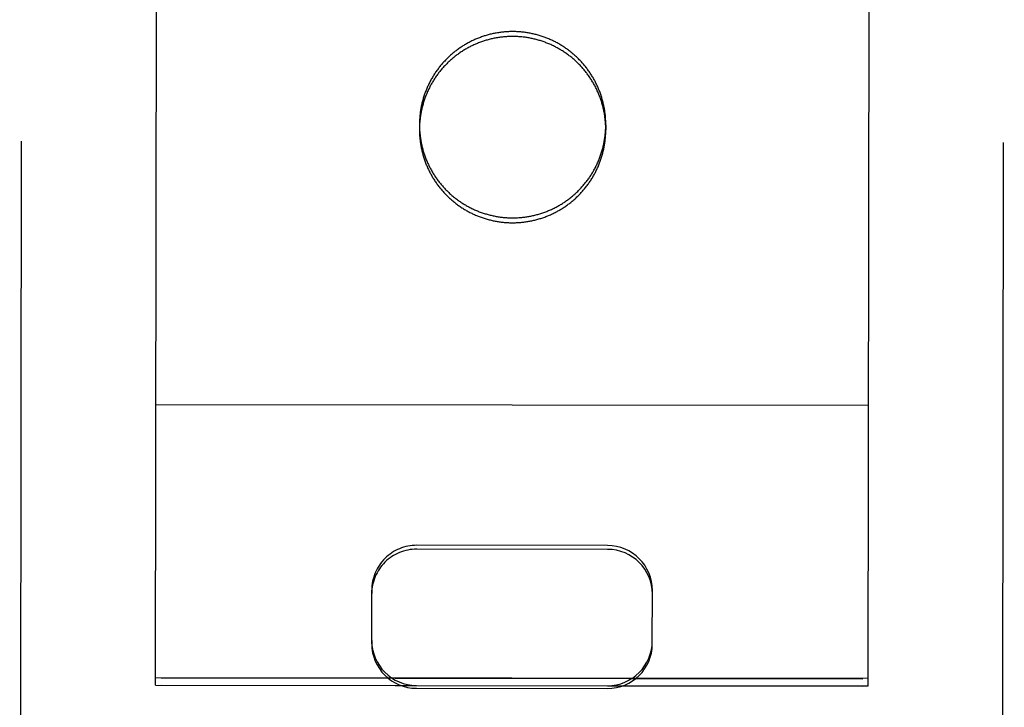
# Model space of a CAD drawing. Header units: inches. Extents: x 0 to 255, y -1 to 165.
# Tile 11 of 76: x 78.686 to 79.564, y 45.311 to 45.923. Entities that reach past the tile are written whole.
import ezdxf

# ---------------------------------------------------------------- set-up
doc = ezdxf.new("R2010")
doc.units = ezdxf.units.IN
doc.header["$LTSCALE"] = 14.034771
doc.header["$MEASUREMENT"] = 0
doc.linetypes.add('HIDDEN', pattern=[0.2, 0.1, -0.1])
doc.layers.add('02___PRT_ALL_AXES', color=7, linetype='CONTINUOUS')
doc.layers.add('DEFAULT_2', color=8, linetype='HIDDEN')

msp = doc.modelspace()

# ---------------------------------------------------------------- linework, layer by layer
at = {"layer": '02___PRT_ALL_AXES', "color": 8, "linetype": 'HIDDEN'}
for p, q in [((78.85766, 83.83017), (78.81242, 45.3302)), ((79.48266, 83.82944), (79.43742, 45.32947)), ((79.04251, 45.82977), (79.0425, 45.8254)), ((79.20851, 45.82957), (79.2085, 45.82521)), ((78.81243, 45.33674), (79.43743, 45.33601)), ((78.81242, 45.3302), (79.43742, 45.32947))]:
    msp.add_line(p, q, dxfattribs=at)
for points in [[(79.20851, 45.82957), (79.2085, 45.83049), (79.20849, 45.83141), (79.20847, 45.83232), (79.20843, 45.83324), (79.20839, 45.83416), (79.20833, 45.83508), (79.20827, 45.83599), (79.20819, 45.83691), (79.20811, 45.83782), (79.20801, 45.83873), (79.20791, 45.83965), (79.20779, 45.84056), (79.20767, 45.84147), (79.20753, 45.84237), (79.20738, 45.84328), (79.20723, 45.84418), (79.20706, 45.84509), (79.20689, 45.84599), (79.2067, 45.84689), (79.20651, 45.84778), (79.2063, 45.84868), (79.20609, 45.84957), (79.20586, 45.85046), (79.20563, 45.85135), (79.20538, 45.85223), (79.20513, 45.85312), (79.20486, 45.85399), (79.20459, 45.85487), (79.20431, 45.85574), (79.20401, 45.85661), (79.20371, 45.85748), (79.2034, 45.85834), (79.20307, 45.8592), (79.20274, 45.86006), (79.2024, 45.86091), (79.20205, 45.86176), (79.20169, 45.86261), (79.20132, 45.86345), (79.20094, 45.86428), (79.20056, 45.86511), (79.20016, 45.86594), (79.19975, 45.86677), (79.19934, 45.86758), (79.19892, 45.8684), (79.19848, 45.86921), (79.19804, 45.87001), (79.19759, 45.87081), (79.19713, 45.87161), (79.19666, 45.8724), (79.19618, 45.87318), (79.1957, 45.87396), (79.1952, 45.87473), (79.1947, 45.8755), (79.19419, 45.87626), (79.19367, 45.87702), (79.19314, 45.87777), (79.19261, 45.87852), (79.19206, 45.87926), (79.19151, 45.87999), (79.19095, 45.88072), (79.19038, 45.88144), (79.1898, 45.88215), (79.18922, 45.88286), (79.18863, 45.88356), (79.18803, 45.88426), (79.18742, 45.88494), (79.1868, 45.88562), (79.18618, 45.8863), (79.18555, 45.88697), (79.18491, 45.88763), (79.18427, 45.88828), (79.18362, 45.88893), (79.18296, 45.88957), (79.18229, 45.8902), (79.18162, 45.89082), (79.18094, 45.89144), (79.18025, 45.89205), (79.17956, 45.89265), (79.17886, 45.89324), (79.17815, 45.89383), (79.17744, 45.89441), (79.17672, 45.89498), (79.17599, 45.89554), (79.17526, 45.8961), (79.17452, 45.89664), (79.17378, 45.89718), (79.17303, 45.89771), (79.17227, 45.89823), (79.17151, 45.89874), (79.17074, 45.89925), (79.16997, 45.89974), (79.16919, 45.90023), (79.16841, 45.90071), (79.16762, 45.90118), (79.16683, 45.90164), (79.16603, 45.90209), (79.16523, 45.90254), (79.16442, 45.90297), (79.1636, 45.9034), (79.16279, 45.90382), (79.16196, 45.90422), (79.16114, 45.90462), (79.1603, 45.90501), (79.15947, 45.90539), (79.15863, 45.90576), (79.15778, 45.90612), (79.15694, 45.90648), (79.15609, 45.90682), (79.15523, 45.90715), (79.15437, 45.90748), (79.15351, 45.90779), (79.15264, 45.9081), (79.15177, 45.90839), (79.1509, 45.90868), (79.15002, 45.90895), (79.14915, 45.90922), (79.14826, 45.90948), (79.14738, 45.90972), (79.14649, 45.90996), (79.1456, 45.91019), (79.14471, 45.9104), (79.14382, 45.91061), (79.14292, 45.91081), (79.14202, 45.911), (79.14112, 45.91117), (79.14022, 45.91134), (79.13931, 45.9115), (79.13841, 45.91165), (79.1375, 45.91179), (79.13659, 45.91191), (79.13568, 45.91203), (79.13477, 45.91214), (79.13386, 45.91224), (79.13294, 45.91232), (79.13203, 45.9124), (79.13111, 45.91247), (79.13019, 45.91252), (79.12928, 45.91257), (79.12836, 45.91261), (79.12744, 45.91263), (79.12652, 45.91265), (79.12561, 45.91266), (79.12469, 45.91265), (79.12377, 45.91264), (79.12285, 45.91261), (79.12193, 45.91258), (79.12102, 45.91253), (79.1201, 45.91248), (79.11919, 45.91242), (79.11827, 45.91234), (79.11736, 45.91226), (79.11644, 45.91216), (79.11553, 45.91205), (79.11462, 45.91194), (79.11371, 45.91181), (79.1128, 45.91168), (79.1119, 45.91153), (79.11099, 45.91138), (79.11009, 45.91121), (79.10919, 45.91104), (79.10829, 45.91085), (79.10739, 45.91065), (79.1065, 45.91045), (79.1056, 45.91023), (79.10471, 45.91001), (79.10383, 45.90977), (79.10294, 45.90953), (79.10206, 45.90928), (79.10118, 45.90901), (79.1003, 45.90874), (79.09943, 45.90845), (79.09856, 45.90816), (79.09769, 45.90786), (79.09683, 45.90754), (79.09597, 45.90722), (79.09511, 45.90689), (79.09426, 45.90655), (79.09341, 45.9062), (79.09257, 45.90584), (79.09173, 45.90547), (79.09089, 45.90509), (79.09006, 45.90471), (79.08923, 45.90431), (79.08841, 45.9039), (79.08759, 45.90349), (79.08677, 45.90306), (79.08596, 45.90263), (79.08516, 45.90219), (79.08436, 45.90174), (79.08356, 45.90128), (79.08277, 45.90081), (79.08199, 45.90033), (79.08121, 45.89985), (79.08044, 45.89935), (79.07967, 45.89885), (79.07891, 45.89834), (79.07815, 45.89782), (79.0774, 45.89729), (79.07665, 45.89676)], [(79.07665, 45.89676), (79.07591, 45.89621), (79.07518, 45.89566), (79.07445, 45.8951), (79.07373, 45.89453), (79.07302, 45.89395), (79.07231, 45.89337), (79.07161, 45.89278), (79.07091, 45.89218), (79.07023, 45.89157), (79.06954, 45.89095), (79.06887, 45.89033), (79.0682, 45.8897), (79.06754, 45.88906), (79.06689, 45.88842), (79.06624, 45.88777), (79.0656, 45.88711), (79.06497, 45.88644), (79.06435, 45.88577), (79.06373, 45.88509), (79.06312, 45.8844), (79.06252, 45.88371), (79.06192, 45.88301), (79.06134, 45.8823), (79.06076, 45.88159), (79.06019, 45.88087), (79.05963, 45.88014), (79.05907, 45.87941), (79.05853, 45.87867), (79.05799, 45.87793), (79.05746, 45.87718), (79.05694, 45.87643), (79.05642, 45.87566), (79.05592, 45.8749), (79.05542, 45.87412), (79.05493, 45.87335), (79.05446, 45.87256), (79.05399, 45.87178), (79.05352, 45.87098), (79.05307, 45.87018), (79.05263, 45.86938), (79.05219, 45.86857), (79.05177, 45.86776), (79.05135, 45.86694), (79.05094, 45.86612), (79.05054, 45.86529), (79.05015, 45.86446), (79.04977, 45.86362), (79.0494, 45.86278), (79.04904, 45.86194), (79.04869, 45.86109), (79.04835, 45.86024), (79.04801, 45.85939), (79.04769, 45.85853), (79.04737, 45.85766), (79.04707, 45.8568), (79.04677, 45.85593), (79.04649, 45.85506), (79.04621, 45.85418), (79.04595, 45.8533), (79.04569, 45.85242), (79.04544, 45.85154), (79.04521, 45.85065), (79.04498, 45.84976), (79.04476, 45.84887), (79.04455, 45.84797), (79.04436, 45.84708), (79.04417, 45.84618), (79.04399, 45.84528), (79.04382, 45.84438), (79.04366, 45.84347), (79.04352, 45.84257), (79.04338, 45.84166), (79.04325, 45.84075), (79.04313, 45.83984), (79.04303, 45.83893), (79.04293, 45.83801), (79.04284, 45.8371), (79.04277, 45.83619), (79.0427, 45.83527), (79.04264, 45.83435), (79.04259, 45.83344), (79.04256, 45.83252), (79.04253, 45.8316), (79.04251, 45.83068), (79.04251, 45.82977)], [(79.04251, 45.82977), (79.04251, 45.82885), (79.04253, 45.82793), (79.04255, 45.82701), (79.04259, 45.8261), (79.04263, 45.82518), (79.04269, 45.82426), (79.04275, 45.82335), (79.04283, 45.82243), (79.04291, 45.82152), (79.04301, 45.8206), (79.04311, 45.81969), (79.04323, 45.81878), (79.04335, 45.81787), (79.04349, 45.81696), (79.04363, 45.81606), (79.04379, 45.81515), (79.04395, 45.81425), (79.04413, 45.81335), (79.04431, 45.81245), (79.04451, 45.81155), (79.04472, 45.81066), (79.04493, 45.80977), (79.04516, 45.80888), (79.04539, 45.80799), (79.04564, 45.8071), (79.04589, 45.80622), (79.04615, 45.80534), (79.04643, 45.80447), (79.04671, 45.80359), (79.04701, 45.80272), (79.04731, 45.80186), (79.04762, 45.80099), (79.04794, 45.80013), (79.04827, 45.79928), (79.04862, 45.79843), (79.04897, 45.79758), (79.04933, 45.79673), (79.04969, 45.79589), (79.05007, 45.79506), (79.05046, 45.79422), (79.05086, 45.7934), (79.05126, 45.79257), (79.05168, 45.79175), (79.0521, 45.79094), (79.05254, 45.79013), (79.05298, 45.78933), (79.05343, 45.78853), (79.05389, 45.78773), (79.05436, 45.78694), (79.05483, 45.78616), (79.05532, 45.78538), (79.05581, 45.7846), (79.05632, 45.78384), (79.05683, 45.78307), (79.05735, 45.78232), (79.05787, 45.78157), (79.05841, 45.78082), (79.05896, 45.78008), (79.05951, 45.77935), (79.06007, 45.77862), (79.06064, 45.7779), (79.06121, 45.77719), (79.0618, 45.77648), (79.06239, 45.77578), (79.06299, 45.77508), (79.0636, 45.77439), (79.06421, 45.77371), (79.06484, 45.77304), (79.06547, 45.77237), (79.06611, 45.77171), (79.06675, 45.77106), (79.0674, 45.77041), (79.06806, 45.76977), (79.06873, 45.76914), (79.0694, 45.76852), (79.07008, 45.7679), (79.07077, 45.76729), (79.07146, 45.76669), (79.07216, 45.76609), (79.07287, 45.76551), (79.07358, 45.76493), (79.0743, 45.76436), (79.07503, 45.7638), (79.07576, 45.76324), (79.0765, 45.7627), (79.07724, 45.76216), (79.07799, 45.76163), (79.07874, 45.76111), (79.07951, 45.76059), (79.08027, 45.76009), (79.08105, 45.75959), (79.08182, 45.75911), (79.08261, 45.75863), (79.0834, 45.75816), (79.08419, 45.7577), (79.08499, 45.75724), (79.08579, 45.7568), (79.0866, 45.75636), (79.08741, 45.75594), (79.08823, 45.75552), (79.08905, 45.75511), (79.08988, 45.75472), (79.09071, 45.75433), (79.09155, 45.75395), (79.09239, 45.75357), (79.09323, 45.75321), (79.09408, 45.75286), (79.09493, 45.75252), (79.09579, 45.75218), (79.09665, 45.75186), (79.09751, 45.75155), (79.09838, 45.75124), (79.09924, 45.75095), (79.10012, 45.75066), (79.10099, 45.75038), (79.10187, 45.75012), (79.10275, 45.74986), (79.10364, 45.74961), (79.10452, 45.74938), (79.10541, 45.74915), (79.10631, 45.74893), (79.1072, 45.74873), (79.1081, 45.74853), (79.109, 45.74834), (79.1099, 45.74816), (79.1108, 45.748), (79.1117, 45.74784), (79.11261, 45.74769), (79.11352, 45.74755), (79.11443, 45.74742), (79.11534, 45.74731), (79.11625, 45.7472), (79.11716, 45.7471), (79.11808, 45.74701), (79.11899, 45.74694), (79.11991, 45.74687), (79.12082, 45.74681), (79.12174, 45.74677), (79.12266, 45.74673), (79.12358, 45.7467), (79.12449, 45.74669), (79.12541, 45.74668), (79.12633, 45.74669), (79.12725, 45.7467), (79.12817, 45.74672), (79.12908, 45.74676), (79.13, 45.7468), (79.13092, 45.74686), (79.13183, 45.74692), (79.13275, 45.747), (79.13366, 45.74708), (79.13457, 45.74718), (79.13549, 45.74728), (79.1364, 45.7474), (79.13731, 45.74752), (79.13821, 45.74766), (79.13912, 45.74781), (79.14003, 45.74796), (79.14093, 45.74813), (79.14183, 45.7483), (79.14273, 45.74849), (79.14363, 45.74868), (79.14452, 45.74889), (79.14541, 45.7491), (79.1463, 45.74933), (79.14719, 45.74956), (79.14808, 45.74981), (79.14896, 45.75006), (79.14984, 45.75033), (79.15072, 45.7506), (79.15159, 45.75088), (79.15246, 45.75118), (79.15333, 45.75148), (79.15419, 45.75179), (79.15505, 45.75212), (79.1559, 45.75245), (79.15676, 45.75279), (79.15761, 45.75314), (79.15845, 45.7535), (79.15929, 45.75387), (79.16013, 45.75424), (79.16096, 45.75463), (79.16179, 45.75503), (79.16261, 45.75543), (79.16343, 45.75585), (79.16424, 45.75627), (79.16505, 45.75671), (79.16586, 45.75715), (79.16666, 45.7576), (79.16745, 45.75806), (79.16824, 45.75853), (79.16903, 45.759), (79.16981, 45.75949), (79.17058, 45.75998), (79.17135, 45.76049), (79.17211, 45.761), (79.17287, 45.76152), (79.17362, 45.76205), (79.17437, 45.76258)], [(79.17437, 45.76258), (79.1751, 45.76313), (79.17584, 45.76368), (79.17656, 45.76424), (79.17729, 45.76481), (79.178, 45.76538), (79.17871, 45.76597), (79.17941, 45.76656), (79.1801, 45.76716), (79.18079, 45.76777), (79.18147, 45.76838), (79.18215, 45.76901), (79.18282, 45.76964), (79.18348, 45.77027), (79.18413, 45.77092), (79.18478, 45.77157), (79.18542, 45.77223), (79.18605, 45.7729), (79.18667, 45.77357), (79.18729, 45.77425), (79.1879, 45.77494), (79.1885, 45.77563), (79.18909, 45.77633), (79.18968, 45.77704), (79.19026, 45.77775), (79.19083, 45.77847), (79.19139, 45.77919), (79.19195, 45.77993), (79.19249, 45.78066), (79.19303, 45.78141), (79.19356, 45.78216), (79.19408, 45.78291), (79.19459, 45.78367), (79.1951, 45.78444), (79.1956, 45.78521), (79.19608, 45.78599), (79.19656, 45.78677), (79.19703, 45.78756), (79.19749, 45.78836), (79.19795, 45.78916), (79.19839, 45.78996), (79.19882, 45.79077), (79.19925, 45.79158), (79.19967, 45.7924), (79.20008, 45.79322), (79.20047, 45.79405), (79.20086, 45.79488), (79.20124, 45.79571), (79.20161, 45.79655), (79.20198, 45.7974), (79.20233, 45.79825), (79.20267, 45.7991), (79.203, 45.79995), (79.20333, 45.80081), (79.20364, 45.80167), (79.20395, 45.80254), (79.20424, 45.80341), (79.20453, 45.80428), (79.20481, 45.80516), (79.20507, 45.80604), (79.20533, 45.80692), (79.20558, 45.8078), (79.20581, 45.80869), (79.20604, 45.80958), (79.20626, 45.81047), (79.20646, 45.81136), (79.20666, 45.81226), (79.20685, 45.81316), (79.20703, 45.81406), (79.2072, 45.81496), (79.20735, 45.81587), (79.2075, 45.81677), (79.20764, 45.81768), (79.20777, 45.81859), (79.20788, 45.8195), (79.20799, 45.82041), (79.20809, 45.82132), (79.20818, 45.82224), (79.20825, 45.82315), (79.20832, 45.82407), (79.20838, 45.82498), (79.20842, 45.8259), (79.20846, 45.82682), (79.20849, 45.82774), (79.2085, 45.82865), (79.20851, 45.82957)]]:
    msp.add_lwpolyline(points, dxfattribs=at)
at = {"layer": 'DEFAULT_2', "color": 8, "linetype": 'HIDDEN'}
for p, q in [((78.68634, 44.41149), (78.68857, 46.30676)), ((78.80742, 45.33026), (78.80857, 46.30544)), ((79.44242, 45.32951), (79.44357, 46.30469)), ((79.56134, 44.41046), (79.56357, 46.30573)), ((79.44271, 45.57933), (78.80772, 45.58008)), ((79.21006, 45.45123), (79.04006, 45.45143)), ((79.21007, 45.4547), (79.04007, 45.4549)), ((78.99997, 45.36715), (79.00002, 45.41497)), ((79.24997, 45.36686), (79.25002, 45.41468)), ((79.44243, 45.33609), (78.80743, 45.33684)), ((78.80742, 45.33026), (79.03992, 45.32998)), ((79.03992, 45.32742), (79.20992, 45.32722)), ((79.20992, 45.32979), (79.44242, 45.32951))]:
    msp.add_line(p, q, dxfattribs=at)
for points in [[(79.1256, 45.90829), (79.12468, 45.90829), (79.12377, 45.90828), (79.12285, 45.90825), (79.12193, 45.90822), (79.12101, 45.90817), (79.1201, 45.90812), (79.11918, 45.90805), (79.11827, 45.90798), (79.11735, 45.90789), (79.11644, 45.9078), (79.11553, 45.90769), (79.11462, 45.90758), (79.11371, 45.90745), (79.1128, 45.90732), (79.11189, 45.90717), (79.11099, 45.90701), (79.11008, 45.90685), (79.10918, 45.90667), (79.10828, 45.90649), (79.10739, 45.90629), (79.10649, 45.90609), (79.1056, 45.90587), (79.10471, 45.90565), (79.10382, 45.90541), (79.10294, 45.90517), (79.10205, 45.90491), (79.10117, 45.90465), (79.1003, 45.90437), (79.09943, 45.90409), (79.09856, 45.9038), (79.09769, 45.90349), (79.09683, 45.90318), (79.09597, 45.90286), (79.09511, 45.90253), (79.09426, 45.90219), (79.09341, 45.90184), (79.09256, 45.90148), (79.09172, 45.90111), (79.09089, 45.90073), (79.09005, 45.90034), (79.08922, 45.89995), (79.0884, 45.89954), (79.08758, 45.89913), (79.08677, 45.8987), (79.08596, 45.89827), (79.08515, 45.89783), (79.08435, 45.89738), (79.08356, 45.89692), (79.08277, 45.89645), (79.08198, 45.89597), (79.08121, 45.89549), (79.08043, 45.89499), (79.07966, 45.89449), (79.0789, 45.89398), (79.07814, 45.89346), (79.07739, 45.89293), (79.07665, 45.89239), (79.07591, 45.89185), (79.07518, 45.8913), (79.07445, 45.89074), (79.07373, 45.89017), (79.07301, 45.88959), (79.07231, 45.88901), (79.0716, 45.88841), (79.07091, 45.88781), (79.07022, 45.88721), (79.06954, 45.88659), (79.06886, 45.88597), (79.0682, 45.88534), (79.06754, 45.8847), (79.06688, 45.88406), (79.06624, 45.8834), (79.0656, 45.88274), (79.06497, 45.88208), (79.06434, 45.88141), (79.06372, 45.88073), (79.06311, 45.88004), (79.06251, 45.87935), (79.06192, 45.87865), (79.06133, 45.87794), (79.06075, 45.87723), (79.06018, 45.87651), (79.05962, 45.87578), (79.05907, 45.87505), (79.05852, 45.87431), (79.05798, 45.87357), (79.05745, 45.87282), (79.05693, 45.87206), (79.05642, 45.8713), (79.05591, 45.87053), (79.05542, 45.86976), (79.05493, 45.86898), (79.05445, 45.8682), (79.05398, 45.86741), (79.05352, 45.86662), (79.05307, 45.86582), (79.05262, 45.86502), (79.05219, 45.86421), (79.05176, 45.86339), (79.05135, 45.86258), (79.05094, 45.86175), (79.05054, 45.86093), (79.05015, 45.8601), (79.04977, 45.85926), (79.0494, 45.85842), (79.04904, 45.85758), (79.04868, 45.85673), (79.04834, 45.85588), (79.04801, 45.85502), (79.04768, 45.85416), (79.04737, 45.8533), (79.04706, 45.85244), (79.04677, 45.85157), (79.04648, 45.85069), (79.04621, 45.84982), (79.04594, 45.84894), (79.04568, 45.84806), (79.04544, 45.84717), (79.0452, 45.84629), (79.04497, 45.8454), (79.04476, 45.84451), (79.04455, 45.84361), (79.04435, 45.84272), (79.04416, 45.84182), (79.04399, 45.84092), (79.04382, 45.84001), (79.04366, 45.83911), (79.04351, 45.8382), (79.04337, 45.8373), (79.04325, 45.83639), (79.04313, 45.83548), (79.04302, 45.83456), (79.04292, 45.83365), (79.04284, 45.83274), (79.04276, 45.83182), (79.04269, 45.83091), (79.04264, 45.82999), (79.04259, 45.82907), (79.04255, 45.82816), (79.04253, 45.82724), (79.04251, 45.82632), (79.0425, 45.8254)], [(79.2085, 45.82521), (79.2085, 45.82613), (79.20849, 45.82704), (79.20846, 45.82796), (79.20843, 45.82888), (79.20838, 45.8298), (79.20833, 45.83071), (79.20826, 45.83163), (79.20819, 45.83254), (79.2081, 45.83346), (79.20801, 45.83437), (79.2079, 45.83528), (79.20779, 45.83619), (79.20766, 45.8371), (79.20753, 45.83801), (79.20738, 45.83892), (79.20722, 45.83982), (79.20706, 45.84072), (79.20688, 45.84163), (79.2067, 45.84252), (79.2065, 45.84342), (79.2063, 45.84432), (79.20608, 45.84521), (79.20586, 45.8461), (79.20562, 45.84699), (79.20538, 45.84787), (79.20512, 45.84875), (79.20486, 45.84963), (79.20458, 45.85051), (79.2043, 45.85138), (79.20401, 45.85225), (79.2037, 45.85312), (79.20339, 45.85398), (79.20307, 45.85484), (79.20274, 45.8557), (79.2024, 45.85655), (79.20205, 45.8574), (79.20169, 45.85824), (79.20132, 45.85908), (79.20094, 45.85992), (79.20055, 45.86075), (79.20016, 45.86158), (79.19975, 45.8624), (79.19933, 45.86322), (79.19891, 45.86404), (79.19848, 45.86484), (79.19804, 45.86565), (79.19758, 45.86645), (79.19713, 45.86724), (79.19666, 45.86803), (79.19618, 45.86882), (79.19569, 45.8696), (79.1952, 45.87037), (79.1947, 45.87114), (79.19419, 45.8719), (79.19367, 45.87266), (79.19314, 45.87341), (79.1926, 45.87415), (79.19206, 45.87489), (79.1915, 45.87563), (79.19094, 45.87635), (79.19037, 45.87707), (79.1898, 45.87779), (79.18921, 45.8785), (79.18862, 45.8792), (79.18802, 45.87989), (79.18741, 45.88058), (79.1868, 45.88126), (79.18617, 45.88194), (79.18554, 45.8826), (79.18491, 45.88326), (79.18426, 45.88392), (79.18361, 45.88456), (79.18295, 45.8852), (79.18229, 45.88583), (79.18161, 45.88646), (79.18093, 45.88708), (79.18025, 45.88769), (79.17955, 45.88829), (79.17885, 45.88888), (79.17814, 45.88947), (79.17743, 45.89005), (79.17671, 45.89062), (79.17599, 45.89118), (79.17525, 45.89173), (79.17452, 45.89228), (79.17377, 45.89282), (79.17302, 45.89335), (79.17227, 45.89387), (79.17151, 45.89438), (79.17074, 45.89489), (79.16997, 45.89538), (79.16919, 45.89587), (79.1684, 45.89635), (79.16762, 45.89682), (79.16682, 45.89728), (79.16602, 45.89773), (79.16522, 45.89818), (79.16441, 45.89861), (79.1636, 45.89904), (79.16278, 45.89945), (79.16196, 45.89986), (79.16113, 45.90026), (79.1603, 45.90065), (79.15946, 45.90103), (79.15862, 45.9014), (79.15778, 45.90176), (79.15693, 45.90211), (79.15608, 45.90246), (79.15523, 45.90279), (79.15437, 45.90311), (79.1535, 45.90343), (79.15264, 45.90373), (79.15177, 45.90403), (79.15089, 45.90431), (79.15002, 45.90459), (79.14914, 45.90486), (79.14826, 45.90511), (79.14737, 45.90536), (79.14649, 45.9056), (79.1456, 45.90582), (79.14471, 45.90604), (79.14381, 45.90625), (79.14291, 45.90645), (79.14202, 45.90663), (79.14112, 45.90681), (79.14021, 45.90698), (79.13931, 45.90714), (79.1384, 45.90729), (79.13749, 45.90742), (79.13659, 45.90755), (79.13567, 45.90767), (79.13476, 45.90778), (79.13385, 45.90787), (79.13294, 45.90796), (79.13202, 45.90804), (79.13111, 45.9081), (79.13019, 45.90816), (79.12927, 45.90821), (79.12836, 45.90824), (79.12744, 45.90827), (79.12652, 45.90829), (79.1256, 45.90829)], [(79.0425, 45.8254), (79.04251, 45.82449), (79.04252, 45.82357), (79.04255, 45.82265), (79.04258, 45.82173), (79.04263, 45.82082), (79.04268, 45.8199), (79.04274, 45.81898), (79.04282, 45.81807), (79.04291, 45.81715), (79.043, 45.81624), (79.04311, 45.81533), (79.04322, 45.81442), (79.04335, 45.81351), (79.04348, 45.8126), (79.04363, 45.8117), (79.04378, 45.81079), (79.04395, 45.80989), (79.04412, 45.80899), (79.04431, 45.80809), (79.04451, 45.80719), (79.04471, 45.8063), (79.04493, 45.8054), (79.04515, 45.80451), (79.04539, 45.80363), (79.04563, 45.80274), (79.04589, 45.80186), (79.04615, 45.80098), (79.04642, 45.8001), (79.04671, 45.79923), (79.047, 45.79836), (79.0473, 45.79749), (79.04762, 45.79663), (79.04794, 45.79577), (79.04827, 45.79492), (79.04861, 45.79406), (79.04896, 45.79321), (79.04932, 45.79237), (79.04969, 45.79153), (79.05007, 45.79069), (79.05046, 45.78986), (79.05085, 45.78903), (79.05126, 45.78821), (79.05167, 45.78739), (79.0521, 45.78658), (79.05253, 45.78577), (79.05297, 45.78496), (79.05342, 45.78416), (79.05388, 45.78337), (79.05435, 45.78258), (79.05483, 45.78179), (79.05531, 45.78101), (79.05581, 45.78024), (79.05631, 45.77947), (79.05682, 45.77871), (79.05734, 45.77795), (79.05787, 45.7772), (79.05841, 45.77646), (79.05895, 45.77572), (79.0595, 45.77498), (79.06006, 45.77426), (79.06063, 45.77354), (79.06121, 45.77282), (79.06179, 45.77212), (79.06239, 45.77141), (79.06299, 45.77072), (79.06359, 45.77003), (79.06421, 45.76935), (79.06483, 45.76868), (79.06546, 45.76801), (79.0661, 45.76735), (79.06675, 45.76669), (79.0674, 45.76605), (79.06806, 45.76541), (79.06872, 45.76478), (79.0694, 45.76415), (79.07008, 45.76354), (79.07076, 45.76293), (79.07146, 45.76233), (79.07216, 45.76173), (79.07286, 45.76114), (79.07358, 45.76057), (79.0743, 45.76), (79.07502, 45.75943), (79.07575, 45.75888), (79.07649, 45.75833), (79.07723, 45.75779), (79.07798, 45.75727), (79.07874, 45.75674), (79.0795, 45.75623), (79.08027, 45.75573), (79.08104, 45.75523), (79.08182, 45.75474), (79.0826, 45.75426), (79.08339, 45.75379), (79.08418, 45.75333), (79.08498, 45.75288), (79.08579, 45.75244), (79.0866, 45.752), (79.08741, 45.75158), (79.08823, 45.75116), (79.08905, 45.75075), (79.08988, 45.75035), (79.09071, 45.74996), (79.09154, 45.74958), (79.09238, 45.74921), (79.09323, 45.74885), (79.09408, 45.7485), (79.09493, 45.74816), (79.09578, 45.74782), (79.09664, 45.7475), (79.0975, 45.74718), (79.09837, 45.74688), (79.09924, 45.74658), (79.10011, 45.7463), (79.10099, 45.74602), (79.10187, 45.74575), (79.10275, 45.7455), (79.10363, 45.74525), (79.10452, 45.74501), (79.10541, 45.74479), (79.1063, 45.74457), (79.1072, 45.74436), (79.10809, 45.74416), (79.10899, 45.74398), (79.10989, 45.7438), (79.11079, 45.74363), (79.1117, 45.74347), (79.11261, 45.74333), (79.11351, 45.74319), (79.11442, 45.74306), (79.11533, 45.74294), (79.11624, 45.74284), (79.11716, 45.74274), (79.11807, 45.74265), (79.11899, 45.74257), (79.1199, 45.74251), (79.12082, 45.74245), (79.12173, 45.7424), (79.12265, 45.74237), (79.12357, 45.74234), (79.12449, 45.74232), (79.12541, 45.74232)], [(79.12541, 45.74232), (79.12632, 45.74232), (79.12724, 45.74234), (79.12816, 45.74236), (79.12908, 45.7424), (79.12999, 45.74244), (79.13091, 45.74249), (79.13183, 45.74256), (79.13274, 45.74263), (79.13366, 45.74272), (79.13457, 45.74282), (79.13548, 45.74292), (79.13639, 45.74304), (79.1373, 45.74316), (79.13821, 45.7433), (79.13912, 45.74344), (79.14002, 45.7436), (79.14092, 45.74376), (79.14183, 45.74394), (79.14272, 45.74412), (79.14362, 45.74432), (79.14452, 45.74453), (79.14541, 45.74474), (79.1463, 45.74497), (79.14719, 45.7452), (79.14807, 45.74545), (79.14895, 45.7457), (79.14983, 45.74596), (79.15071, 45.74624), (79.15158, 45.74652), (79.15245, 45.74681), (79.15332, 45.74712), (79.15418, 45.74743), (79.15504, 45.74775), (79.1559, 45.74808), (79.15675, 45.74842), (79.1576, 45.74877), (79.15844, 45.74913), (79.15929, 45.7495), (79.16012, 45.74988), (79.16095, 45.75027), (79.16178, 45.75067), (79.16261, 45.75107), (79.16343, 45.75149), (79.16424, 45.75191), (79.16505, 45.75234), (79.16585, 45.75279), (79.16665, 45.75324), (79.16745, 45.7537), (79.16824, 45.75416), (79.16902, 45.75464), (79.1698, 45.75513), (79.17058, 45.75562), (79.17134, 45.75612), (79.17211, 45.75663), (79.17286, 45.75715), (79.17361, 45.75768), (79.17436, 45.75822), (79.1751, 45.75876), (79.17583, 45.75931), (79.17656, 45.75988), (79.17728, 45.76044), (79.17799, 45.76102), (79.1787, 45.76161), (79.1794, 45.7622), (79.1801, 45.7628), (79.18079, 45.76341), (79.18147, 45.76402), (79.18214, 45.76464), (79.18281, 45.76527), (79.18347, 45.76591), (79.18412, 45.76656), (79.18477, 45.76721), (79.18541, 45.76787), (79.18604, 45.76853), (79.18667, 45.76921), (79.18728, 45.76989), (79.18789, 45.77057), (79.18849, 45.77127), (79.18909, 45.77197), (79.18967, 45.77267), (79.19025, 45.77339), (79.19082, 45.7741), (79.19139, 45.77483), (79.19194, 45.77556), (79.19249, 45.7763), (79.19302, 45.77704), (79.19355, 45.77779), (79.19408, 45.77855), (79.19459, 45.77931), (79.19509, 45.78008), (79.19559, 45.78085), (79.19608, 45.78163), (79.19656, 45.78241), (79.19703, 45.7832), (79.19749, 45.78399), (79.19794, 45.78479), (79.19838, 45.78559), (79.19882, 45.7864), (79.19925, 45.78722), (79.19966, 45.78803), (79.20007, 45.78886), (79.20047, 45.78968), (79.20086, 45.79052), (79.20124, 45.79135), (79.20161, 45.79219), (79.20197, 45.79303), (79.20232, 45.79388), (79.20267, 45.79473), (79.203, 45.79559), (79.20332, 45.79645), (79.20364, 45.79731), (79.20394, 45.79818), (79.20424, 45.79905), (79.20452, 45.79992), (79.2048, 45.80079), (79.20507, 45.80167), (79.20532, 45.80255), (79.20557, 45.80344), (79.20581, 45.80432), (79.20603, 45.80521), (79.20625, 45.80611), (79.20646, 45.807), (79.20666, 45.8079), (79.20684, 45.80879), (79.20702, 45.8097), (79.20719, 45.8106), (79.20735, 45.8115), (79.2075, 45.81241), (79.20763, 45.81332), (79.20776, 45.81423), (79.20788, 45.81514), (79.20799, 45.81605), (79.20808, 45.81696), (79.20817, 45.81787), (79.20825, 45.81879), (79.20831, 45.8197), (79.20837, 45.82062), (79.20842, 45.82154), (79.20845, 45.82246), (79.20848, 45.82337), (79.2085, 45.82429), (79.2085, 45.82521)]]:
    msp.add_lwpolyline(points, dxfattribs=at)
for centre, ratio, start_param, end_param in [((79.04002, 45.41492), 0.999289, 1.570796, 3.141593), ((79.04002, 45.41175), 0.992087, 1.570796, 3.141593), ((79.21002, 45.41155), 0.992087, 0, 1.570796), ((79.21002, 45.41472), 0.999289, 0, 1.570796), ((79.03997, 45.36711), 0.992087, 3.141593, 4.712389), ((79.03997, 45.36996), 0.999289, 3.141593, 4.712389), ((79.20997, 45.36976), 0.999289, -1.570796, 0), ((79.20997, 45.36691), 0.992087, -1.570796, 0)]:
    msp.add_ellipse(centre, major_axis=(0.04, -0.00005), ratio=ratio, start_param=start_param, end_param=end_param, dxfattribs=at)

doc.saveas('drawing.dxf')
